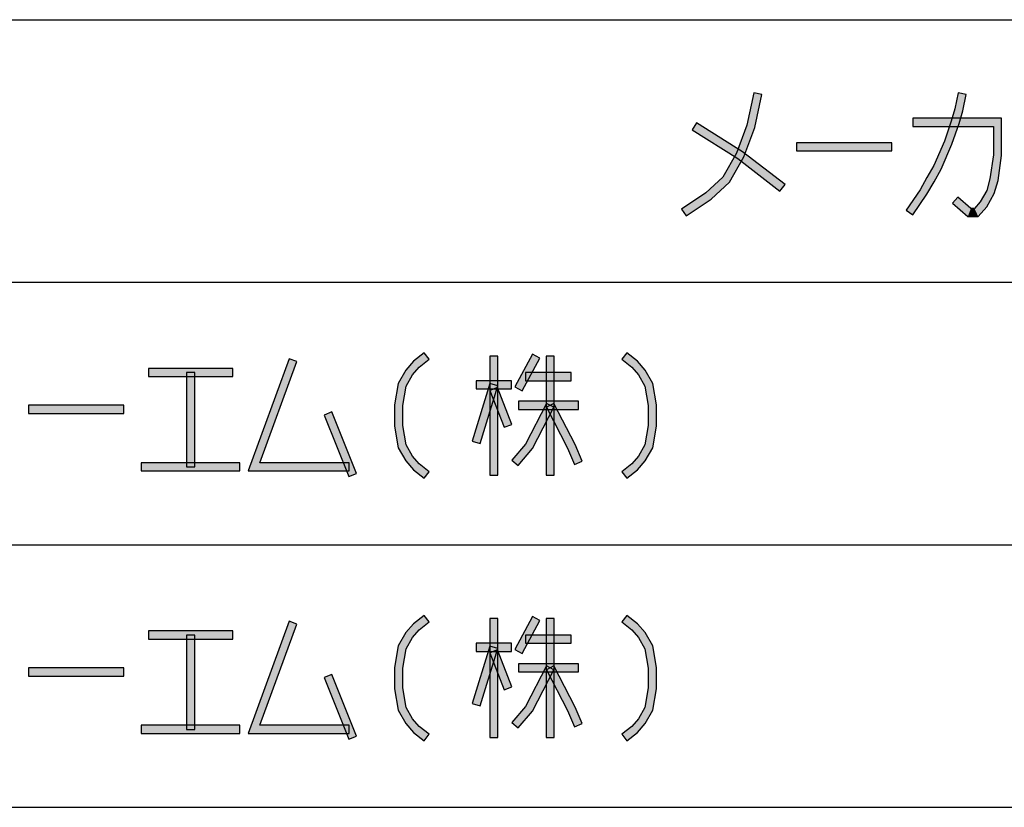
# Model space of a CAD drawing. Header units: millimetres. Extents: x 78 to 816, y 67 to 540.
# Tile 18 of 46: x 451 to 499, y 148 to 186. Entities that reach past the tile are written whole.
import ezdxf

# ---------------------------------------------------------------- set-up
doc = ezdxf.new("R2010")
doc.units = ezdxf.units.MM
doc.header["$LTSCALE"] = 0.319334
doc.layers.add('ALL_NOTE', color=7, linetype='Continuous')

msp = doc.modelspace()

# ---------------------------------------------------------------- hatches: boundary and pattern name
at = {"layer": 'ALL_NOTE', "linetype": 'Continuous', "lineweight": 25}
h = msp.add_hatch(color=2, dxfattribs=at)
h.dxf.hatch_style = 1
h.paths.add_polyline_path([(486.199, 181.127), (486.54, 182.713), (486.931, 182.629), (486.584, 181.015)])
h = msp.add_hatch(color=2, dxfattribs=at)
h.dxf.hatch_style = 1
h.paths.add_polyline_path([(496.345, 181.919), (496.516, 182.713), (496.907, 182.629), (496.734, 181.822)])
h = msp.add_hatch(color=2, dxfattribs=at)
h.dxf.hatch_style = 1
h.paths.add_polyline_path([(496.177, 181.331), (496.345, 181.919), (496.734, 181.822), (496.558, 181.211)])
h = msp.add_hatch(color=2, dxfattribs=at)
h.dxf.hatch_style = 1
h.paths.add_polyline_path([(485.761, 179.507), (483.533, 180.901), (483.746, 181.24), (485.99, 179.835)])
h = msp.add_hatch(color=2, dxfattribs=at)
h.dxf.hatch_style = 1
h.paths.add_polyline_path([(498.231, 181.071), (494.303, 181.071), (494.303, 181.471), (498.631, 181.471)])
h = msp.add_hatch(color=2, dxfattribs=at)
h.dxf.hatch_style = 1
h.paths.add_polyline_path([(495.837, 180.343), (496.177, 181.331), (496.558, 181.211), (496.21, 180.199)])
h = msp.add_hatch(color=2, dxfattribs=at)
h.dxf.hatch_style = 1
h.paths.add_polyline_path([(498.231, 179.685), (498.231, 181.071), (498.631, 181.471), (498.631, 179.657)])
h = msp.add_hatch(color=2, dxfattribs=at)
h.dxf.hatch_style = 1
h.paths.add_polyline_path([(485.694, 179.756), (486.199, 181.127), (486.584, 181.015), (486.057, 179.586)])
h = msp.add_hatch(color=2, dxfattribs=at)
h.dxf.hatch_style = 1
h.paths.add_polyline_path([(493.271, 179.871), (488.627, 179.871), (488.627, 180.271), (493.271, 180.271)])
h = msp.add_hatch(color=2, dxfattribs=at)
h.dxf.hatch_style = 1
h.paths.add_polyline_path([(495.328, 179.16), (495.837, 180.343), (496.21, 180.199), (495.687, 178.981)])
h = msp.add_hatch(color=2, dxfattribs=at)
h.dxf.hatch_style = 1
h.paths.add_polyline_path([(485.029, 178.597), (485.694, 179.756), (486.057, 179.586), (485.346, 178.345)])
h = msp.add_hatch(color=2, dxfattribs=at)
h.dxf.hatch_style = 1
h.paths.add_polyline_path([(487.817, 177.913), (485.761, 179.507), (485.99, 179.835), (488.062, 178.229)])
h = msp.add_hatch(color=2, dxfattribs=at)
h.dxf.hatch_style = 1
h.paths.add_polyline_path([(498.063, 178.513), (498.231, 179.685), (498.631, 179.657), (498.455, 178.429)])
h = msp.add_hatch(color=2, dxfattribs=at)
h.dxf.hatch_style = 1
h.paths.add_polyline_path([(494.99, 178.57), (495.328, 179.16), (495.687, 178.981), (495.337, 178.371)])
h = msp.add_hatch(color=2, dxfattribs=at)
h.dxf.hatch_style = 1
h.paths.add_polyline_path([(484.203, 177.828), (485.029, 178.597), (485.346, 178.345), (484.452, 177.513)])
h = msp.add_hatch(color=2, dxfattribs=at)
h.dxf.hatch_style = 1
h.paths.add_polyline_path([(494.65, 177.977), (494.99, 178.57), (495.337, 178.371), (494.989, 177.764)])
h = msp.add_hatch(color=2, dxfattribs=at)
h.dxf.hatch_style = 1
h.paths.add_polyline_path([(497.902, 177.949), (498.063, 178.513), (498.455, 178.429), (498.273, 177.792)])
h = msp.add_hatch(color=2, dxfattribs=at)
h.dxf.hatch_style = 1
h.paths.add_polyline_path([(483.013, 177.037), (484.203, 177.828), (484.452, 177.513), (483.234, 176.704)])
h = msp.add_hatch(color=2, dxfattribs=at)
h.dxf.hatch_style = 1
h.paths.add_polyline_path([(493.967, 176.984), (494.65, 177.977), (494.989, 177.764), (494.296, 176.757)])
h = msp.add_hatch(color=2, dxfattribs=at)
h.dxf.hatch_style = 1
h.paths.add_polyline_path([(497.579, 177.387), (497.902, 177.949), (498.273, 177.792), (497.907, 177.155)])
h = msp.add_hatch(color=2, dxfattribs=at)
h.dxf.hatch_style = 1
h.paths.add_polyline_path([(496.499, 177.622), (497.13, 177.071), (496.98, 176.671), (496.236, 177.32)])
h = msp.add_hatch(color=2, dxfattribs=at)
h.dxf.hatch_style = 1
h.paths.add_polyline_path([(497.308, 177.071), (497.579, 177.387), (497.907, 177.155), (497.491, 176.671)])
h = msp.add_hatch(color=2, dxfattribs=at)
h.dxf.hatch_style = 1
h.paths.add_polyline_path([(497.13, 177.071), (497.308, 177.071), (497.491, 176.671), (496.98, 176.671)])
h = msp.add_hatch(color=2, dxfattribs=at)
h.dxf.hatch_style = 1
h.paths.add_polyline_path([(461.87, 164.271), (463.859, 169.739), (464.235, 169.602), (462.441, 164.671)])
h = msp.add_hatch(color=2, dxfattribs=at)
h.dxf.hatch_style = 1
h.paths.add_polyline_path([(469.559, 169.187), (469.929, 169.617), (470.206, 169.325), (469.887, 168.955)])
h = msp.add_hatch(color=2, dxfattribs=at)
h.dxf.hatch_style = 1
h.paths.add_polyline_path([(469.929, 169.617), (470.461, 170.029), (470.706, 169.713), (470.206, 169.325)])
h = msp.add_hatch(color=2, dxfattribs=at)
h.dxf.hatch_style = 1
h.paths.add_polyline_path([(473.651, 164.071), (473.651, 169.871), (474.051, 169.871), (474.051, 164.071)])
h = msp.add_hatch(color=2, dxfattribs=at)
h.dxf.hatch_style = 1
h.paths.add_polyline_path([(474.879, 168.366), (475.739, 169.966), (476.092, 169.776), (475.232, 168.176)])
h = msp.add_hatch(color=2, dxfattribs=at)
h.dxf.hatch_style = 1
h.paths.add_polyline_path([(476.403, 164.071), (476.403, 169.871), (476.803, 169.871), (476.803, 164.071)])
h = msp.add_hatch(color=2, dxfattribs=at)
h.dxf.hatch_style = 1
h.paths.add_polyline_path([(480.593, 169.325), (480.093, 169.713), (480.338, 170.029), (480.87, 169.617)])
h = msp.add_hatch(color=2, dxfattribs=at)
h.dxf.hatch_style = 1
h.paths.add_polyline_path([(480.911, 168.955), (480.593, 169.325), (480.87, 169.617), (481.239, 169.187)])
h = msp.add_hatch(color=2, dxfattribs=at)
h.dxf.hatch_style = 1
h.paths.add_polyline_path([(461.123, 168.871), (456.995, 168.871), (456.995, 169.271), (461.123, 169.271)])
h = msp.add_hatch(color=2, dxfattribs=at)
h.dxf.hatch_style = 1
h.paths.add_polyline_path([(469.188, 168.54), (469.559, 169.187), (469.887, 168.955), (469.57, 168.402)])
h = msp.add_hatch(color=2, dxfattribs=at)
h.dxf.hatch_style = 1
h.paths.add_polyline_path([(481.228, 168.402), (480.911, 168.955), (481.239, 169.187), (481.611, 168.54)])
h = msp.add_hatch(color=2, dxfattribs=at)
h.dxf.hatch_style = 1
h.paths.add_polyline_path([(458.859, 164.471), (458.859, 169.071), (459.259, 169.071), (459.259, 164.471)])
h = msp.add_hatch(color=2, dxfattribs=at)
h.dxf.hatch_style = 1
h.paths.add_polyline_path([(474.711, 168.271), (472.991, 168.271), (472.991, 168.671), (474.711, 168.671)])
h = msp.add_hatch(color=2, dxfattribs=at)
h.dxf.hatch_style = 1
h.paths.add_polyline_path([(477.635, 168.671), (475.399, 168.671), (475.399, 169.071), (477.635, 169.071)])
h = msp.add_hatch(color=2, dxfattribs=at)
h.dxf.hatch_style = 1
h.paths.add_polyline_path([(469.007, 167.488), (469.188, 168.54), (469.57, 168.402), (469.407, 167.454)])
h = msp.add_hatch(color=2, dxfattribs=at)
h.dxf.hatch_style = 1
h.paths.add_polyline_path([(472.8, 165.73), (473.66, 168.53), (474.043, 168.412), (473.183, 165.612)])
h = msp.add_hatch(color=2, dxfattribs=at)
h.dxf.hatch_style = 1
h.paths.add_polyline_path([(474.353, 166.399), (473.665, 168.199), (474.038, 168.342), (474.726, 166.542)])
h = msp.add_hatch(color=2, dxfattribs=at)
h.dxf.hatch_style = 1
h.paths.add_polyline_path([(481.391, 167.454), (481.228, 168.402), (481.611, 168.54), (481.791, 167.488)])
h = msp.add_hatch(color=2, dxfattribs=at)
h.dxf.hatch_style = 1
h.paths.add_polyline_path([(455.791, 167.071), (451.147, 167.071), (451.147, 167.471), (455.791, 167.471)])
h = msp.add_hatch(color=2, dxfattribs=at)
h.dxf.hatch_style = 1
h.paths.add_polyline_path([(469.007, 166.454), (469.007, 167.488), (469.407, 167.454), (469.407, 166.488)])
h = msp.add_hatch(color=2, dxfattribs=at)
h.dxf.hatch_style = 1
h.paths.add_polyline_path([(477.979, 167.271), (475.055, 167.271), (475.055, 167.671), (477.979, 167.671)])
h = msp.add_hatch(color=2, dxfattribs=at)
h.dxf.hatch_style = 1
h.paths.add_polyline_path([(475.404, 165.583), (476.426, 167.563), (476.781, 167.379), (475.738, 165.358)])
h = msp.add_hatch(color=2, dxfattribs=at)
h.dxf.hatch_style = 1
h.paths.add_polyline_path([(477.454, 165.385), (476.426, 167.379), (476.781, 167.563), (477.816, 165.556)])
h = msp.add_hatch(color=2, dxfattribs=at)
h.dxf.hatch_style = 1
h.paths.add_polyline_path([(481.391, 166.488), (481.391, 167.454), (481.791, 167.488), (481.791, 166.454)])
h = msp.add_hatch(color=2, dxfattribs=at)
h.dxf.hatch_style = 1
h.paths.add_polyline_path([(466.786, 163.996), (465.582, 166.996), (465.953, 167.145), (467.157, 164.145)])
h = msp.add_hatch(color=2, dxfattribs=at)
h.dxf.hatch_style = 1
h.paths.add_polyline_path([(469.188, 165.402), (469.007, 166.454), (469.407, 166.488), (469.57, 165.54)])
h = msp.add_hatch(color=2, dxfattribs=at)
h.dxf.hatch_style = 1
h.paths.add_polyline_path([(481.228, 165.54), (481.391, 166.488), (481.791, 166.454), (481.611, 165.402)])
h = msp.add_hatch(color=2, dxfattribs=at)
h.dxf.hatch_style = 1
h.paths.add_polyline_path([(469.559, 164.755), (469.188, 165.402), (469.57, 165.54), (469.887, 164.987)])
h = msp.add_hatch(color=2, dxfattribs=at)
h.dxf.hatch_style = 1
h.paths.add_polyline_path([(474.732, 164.801), (475.404, 165.583), (475.738, 165.358), (475.035, 164.54)])
h = msp.add_hatch(color=2, dxfattribs=at)
h.dxf.hatch_style = 1
h.paths.add_polyline_path([(477.796, 164.592), (477.454, 165.385), (477.816, 165.556), (478.163, 164.75)])
h = msp.add_hatch(color=2, dxfattribs=at)
h.dxf.hatch_style = 1
h.paths.add_polyline_path([(480.911, 164.987), (481.228, 165.54), (481.611, 165.402), (481.239, 164.755)])
h = msp.add_hatch(color=2, dxfattribs=at)
h.dxf.hatch_style = 1
h.paths.add_polyline_path([(469.929, 164.325), (469.559, 164.755), (469.887, 164.987), (470.206, 164.617)])
h = msp.add_hatch(color=2, dxfattribs=at)
h.dxf.hatch_style = 1
h.paths.add_polyline_path([(480.593, 164.617), (480.911, 164.987), (481.239, 164.755), (480.87, 164.325)])
h = msp.add_hatch(color=2, dxfattribs=at)
h.dxf.hatch_style = 1
h.paths.add_polyline_path([(461.467, 164.271), (456.651, 164.271), (456.651, 164.671), (461.467, 164.671)])
h = msp.add_hatch(color=2, dxfattribs=at)
h.dxf.hatch_style = 1
h.paths.add_polyline_path([(466.799, 164.271), (461.87, 164.271), (462.441, 164.671), (466.799, 164.671)])
h = msp.add_hatch(color=2, dxfattribs=at)
h.dxf.hatch_style = 1
h.paths.add_polyline_path([(470.461, 163.913), (469.929, 164.325), (470.206, 164.617), (470.706, 164.229)])
h = msp.add_hatch(color=2, dxfattribs=at)
h.dxf.hatch_style = 1
h.paths.add_polyline_path([(480.093, 164.229), (480.593, 164.617), (480.87, 164.325), (480.338, 163.913)])
h = msp.add_hatch(color=2, dxfattribs=at)
h.dxf.hatch_style = 1
h.paths.add_polyline_path([(469.929, 156.817), (470.461, 157.229), (470.706, 156.913), (470.206, 156.525)])
h = msp.add_hatch(color=2, dxfattribs=at)
h.dxf.hatch_style = 1
h.paths.add_polyline_path([(474.879, 155.566), (475.739, 157.166), (476.092, 156.976), (475.232, 155.376)])
h = msp.add_hatch(color=2, dxfattribs=at)
h.dxf.hatch_style = 1
h.paths.add_polyline_path([(480.593, 156.525), (480.093, 156.913), (480.338, 157.229), (480.87, 156.817)])
h = msp.add_hatch(color=2, dxfattribs=at)
h.dxf.hatch_style = 1
h.paths.add_polyline_path([(461.87, 151.471), (463.859, 156.939), (464.235, 156.802), (462.441, 151.871)])
h = msp.add_hatch(color=2, dxfattribs=at)
h.dxf.hatch_style = 1
h.paths.add_polyline_path([(469.559, 156.387), (469.929, 156.817), (470.206, 156.525), (469.887, 156.155)])
h = msp.add_hatch(color=2, dxfattribs=at)
h.dxf.hatch_style = 1
h.paths.add_polyline_path([(473.651, 151.271), (473.651, 157.071), (474.051, 157.071), (474.051, 151.271)])
h = msp.add_hatch(color=2, dxfattribs=at)
h.dxf.hatch_style = 1
h.paths.add_polyline_path([(476.403, 151.271), (476.403, 157.071), (476.803, 157.071), (476.803, 151.271)])
h = msp.add_hatch(color=2, dxfattribs=at)
h.dxf.hatch_style = 1
h.paths.add_polyline_path([(480.911, 156.155), (480.593, 156.525), (480.87, 156.817), (481.239, 156.387)])
h = msp.add_hatch(color=2, dxfattribs=at)
h.dxf.hatch_style = 1
h.paths.add_polyline_path([(461.123, 156.071), (456.995, 156.071), (456.995, 156.471), (461.123, 156.471)])
h = msp.add_hatch(color=2, dxfattribs=at)
h.dxf.hatch_style = 1
h.paths.add_polyline_path([(458.859, 151.671), (458.859, 156.271), (459.259, 156.271), (459.259, 151.671)])
h = msp.add_hatch(color=2, dxfattribs=at)
h.dxf.hatch_style = 1
h.paths.add_polyline_path([(469.188, 155.74), (469.559, 156.387), (469.887, 156.155), (469.57, 155.602)])
h = msp.add_hatch(color=2, dxfattribs=at)
h.dxf.hatch_style = 1
h.paths.add_polyline_path([(477.635, 155.871), (475.399, 155.871), (475.399, 156.271), (477.635, 156.271)])
h = msp.add_hatch(color=2, dxfattribs=at)
h.dxf.hatch_style = 1
h.paths.add_polyline_path([(481.228, 155.602), (480.911, 156.155), (481.239, 156.387), (481.611, 155.74)])
h = msp.add_hatch(color=2, dxfattribs=at)
h.dxf.hatch_style = 1
h.paths.add_polyline_path([(469.007, 154.688), (469.188, 155.74), (469.57, 155.602), (469.407, 154.654)])
h = msp.add_hatch(color=2, dxfattribs=at)
h.dxf.hatch_style = 1
h.paths.add_polyline_path([(472.8, 152.93), (473.66, 155.73), (474.043, 155.612), (473.183, 152.812)])
h = msp.add_hatch(color=2, dxfattribs=at)
h.dxf.hatch_style = 1
h.paths.add_polyline_path([(474.711, 155.471), (472.991, 155.471), (472.991, 155.871), (474.711, 155.871)])
h = msp.add_hatch(color=2, dxfattribs=at)
h.dxf.hatch_style = 1
h.paths.add_polyline_path([(481.391, 154.654), (481.228, 155.602), (481.611, 155.74), (481.791, 154.688)])
h = msp.add_hatch(color=2, dxfattribs=at)
h.dxf.hatch_style = 1
h.paths.add_polyline_path([(474.353, 153.599), (473.665, 155.399), (474.038, 155.542), (474.726, 153.742)])
h = msp.add_hatch(color=2, dxfattribs=at)
h.dxf.hatch_style = 1
h.paths.add_polyline_path([(477.979, 154.471), (475.055, 154.471), (475.055, 154.871), (477.979, 154.871)])
h = msp.add_hatch(color=2, dxfattribs=at)
h.dxf.hatch_style = 1
h.paths.add_polyline_path([(475.404, 152.783), (476.426, 154.763), (476.781, 154.579), (475.738, 152.558)])
h = msp.add_hatch(color=2, dxfattribs=at)
h.dxf.hatch_style = 1
h.paths.add_polyline_path([(477.454, 152.585), (476.426, 154.579), (476.781, 154.763), (477.816, 152.756)])
h = msp.add_hatch(color=2, dxfattribs=at)
h.dxf.hatch_style = 1
h.paths.add_polyline_path([(455.791, 154.271), (451.147, 154.271), (451.147, 154.671), (455.791, 154.671)])
h = msp.add_hatch(color=2, dxfattribs=at)
h.dxf.hatch_style = 1
h.paths.add_polyline_path([(466.786, 151.196), (465.582, 154.196), (465.953, 154.345), (467.157, 151.345)])
h = msp.add_hatch(color=2, dxfattribs=at)
h.dxf.hatch_style = 1
h.paths.add_polyline_path([(469.007, 153.654), (469.007, 154.688), (469.407, 154.654), (469.407, 153.688)])
h = msp.add_hatch(color=2, dxfattribs=at)
h.dxf.hatch_style = 1
h.paths.add_polyline_path([(481.391, 153.688), (481.391, 154.654), (481.791, 154.688), (481.791, 153.654)])
h = msp.add_hatch(color=2, dxfattribs=at)
h.dxf.hatch_style = 1
h.paths.add_polyline_path([(469.188, 152.602), (469.007, 153.654), (469.407, 153.688), (469.57, 152.74)])
h = msp.add_hatch(color=2, dxfattribs=at)
h.dxf.hatch_style = 1
h.paths.add_polyline_path([(481.228, 152.74), (481.391, 153.688), (481.791, 153.654), (481.611, 152.602)])
h = msp.add_hatch(color=2, dxfattribs=at)
h.dxf.hatch_style = 1
h.paths.add_polyline_path([(474.732, 152.001), (475.404, 152.783), (475.738, 152.558), (475.035, 151.74)])
h = msp.add_hatch(color=2, dxfattribs=at)
h.dxf.hatch_style = 1
h.paths.add_polyline_path([(469.559, 151.955), (469.188, 152.602), (469.57, 152.74), (469.887, 152.187)])
h = msp.add_hatch(color=2, dxfattribs=at)
h.dxf.hatch_style = 1
h.paths.add_polyline_path([(477.796, 151.792), (477.454, 152.585), (477.816, 152.756), (478.163, 151.95)])
h = msp.add_hatch(color=2, dxfattribs=at)
h.dxf.hatch_style = 1
h.paths.add_polyline_path([(480.911, 152.187), (481.228, 152.74), (481.611, 152.602), (481.239, 151.955)])
h = msp.add_hatch(color=2, dxfattribs=at)
h.dxf.hatch_style = 1
h.paths.add_polyline_path([(461.467, 151.471), (456.651, 151.471), (456.651, 151.871), (461.467, 151.871)])
h = msp.add_hatch(color=2, dxfattribs=at)
h.dxf.hatch_style = 1
h.paths.add_polyline_path([(466.799, 151.471), (461.87, 151.471), (462.441, 151.871), (466.799, 151.871)])
h = msp.add_hatch(color=2, dxfattribs=at)
h.dxf.hatch_style = 1
h.paths.add_polyline_path([(469.929, 151.525), (469.559, 151.955), (469.887, 152.187), (470.206, 151.817)])
h = msp.add_hatch(color=2, dxfattribs=at)
h.dxf.hatch_style = 1
h.paths.add_polyline_path([(480.593, 151.817), (480.911, 152.187), (481.239, 151.955), (480.87, 151.525)])
h = msp.add_hatch(color=2, dxfattribs=at)
h.dxf.hatch_style = 1
h.paths.add_polyline_path([(470.461, 151.113), (469.929, 151.525), (470.206, 151.817), (470.706, 151.429)])
h = msp.add_hatch(color=2, dxfattribs=at)
h.dxf.hatch_style = 1
h.paths.add_polyline_path([(480.093, 151.429), (480.593, 151.817), (480.87, 151.525), (480.338, 151.113)])

# ---------------------------------------------------------------- linework, layer by layer
at = {"color": 2, "linetype": 'Continuous', "lineweight": 25}
for p, q in [((250.035, 186.271), (556.035, 186.271)), ((250.035, 173.471), (556.035, 173.471)), ((250.035, 160.671), (556.035, 160.671)), ((250.035, 147.871), (556.035, 147.871))]:
    msp.add_line(p, q, dxfattribs=at)
at = {"layer": 'ALL_NOTE', "color": 2, "linetype": 'Continuous', "lineweight": 25}
for p, q in [((486.54, 182.713), (486.199, 181.127)), ((486.931, 182.629), (486.54, 182.713)), ((486.584, 181.015), (486.931, 182.629)), ((496.516, 182.713), (496.345, 181.919)), ((496.907, 182.629), (496.516, 182.713)), ((496.734, 181.822), (496.907, 182.629)), ((496.345, 181.919), (496.177, 181.331)), ((496.558, 181.211), (496.734, 181.822)), ((483.746, 181.24), (483.533, 180.901)), ((485.99, 179.835), (483.746, 181.24)), ((498.631, 181.471), (494.303, 181.471)), ((494.303, 181.471), (494.303, 181.071)), ((496.177, 181.331), (495.837, 180.343)), ((496.21, 180.199), (496.558, 181.211)), ((498.631, 179.657), (498.631, 181.471)), ((483.533, 180.901), (485.761, 179.507)), ((486.199, 181.127), (485.694, 179.756)), ((486.057, 179.586), (486.584, 181.015)), ((494.303, 181.071), (498.231, 181.071)), ((498.231, 181.071), (498.231, 179.685)), ((493.271, 180.271), (488.627, 180.271)), ((488.627, 180.271), (488.627, 179.871)), ((493.271, 179.871), (493.271, 180.271)), ((495.837, 180.343), (495.328, 179.16)), ((495.687, 178.981), (496.21, 180.199)), ((485.694, 179.756), (485.029, 178.597)), ((488.062, 178.229), (485.99, 179.835)), ((488.627, 179.871), (493.271, 179.871)), ((485.346, 178.345), (486.057, 179.586)), ((485.761, 179.507), (487.817, 177.913)), ((498.231, 179.685), (498.063, 178.513)), ((498.455, 178.429), (498.631, 179.657)), ((495.328, 179.16), (494.99, 178.57)), ((495.337, 178.371), (495.687, 178.981)), ((485.029, 178.597), (484.203, 177.828)), ((484.452, 177.513), (485.346, 178.345)), ((494.99, 178.57), (494.65, 177.977)), ((494.989, 177.764), (495.337, 178.371)), ((498.063, 178.513), (497.902, 177.949)), ((498.273, 177.792), (498.455, 178.429)), ((484.203, 177.828), (483.013, 177.037)), ((487.817, 177.913), (488.062, 178.229)), ((494.65, 177.977), (493.967, 176.984)), ((497.902, 177.949), (497.579, 177.387)), ((497.907, 177.155), (498.273, 177.792)), ((483.234, 176.704), (484.452, 177.513)), ((494.296, 176.757), (494.989, 177.764)), ((496.499, 177.622), (496.236, 177.32)), ((496.236, 177.32), (496.98, 176.671)), ((497.13, 177.071), (496.499, 177.622)), ((497.579, 177.387), (497.308, 177.071)), ((483.013, 177.037), (483.234, 176.704)), ((493.967, 176.984), (494.296, 176.757)), ((497.308, 177.071), (497.13, 177.071)), ((497.491, 176.671), (497.907, 177.155)), ((496.98, 176.671), (497.491, 176.671)), ((463.859, 169.739), (461.87, 164.271)), ((462.441, 164.671), (464.235, 169.602)), ((464.235, 169.602), (463.859, 169.739)), ((469.929, 169.617), (469.559, 169.187)), ((470.461, 170.029), (469.929, 169.617)), ((470.206, 169.325), (470.706, 169.713)), ((470.706, 169.713), (470.461, 170.029)), ((473.651, 169.871), (473.651, 164.071)), ((474.051, 169.871), (473.651, 169.871)), ((474.051, 164.071), (474.051, 169.871)), ((475.739, 169.966), (474.879, 168.366)), ((475.232, 168.176), (476.092, 169.776)), ((476.092, 169.776), (475.739, 169.966)), ((476.403, 169.871), (476.403, 164.071)), ((476.803, 169.871), (476.403, 169.871)), ((476.803, 164.071), (476.803, 169.871)), ((480.338, 170.029), (480.093, 169.713)), ((480.093, 169.713), (480.593, 169.325)), ((480.87, 169.617), (480.338, 170.029)), ((481.239, 169.187), (480.87, 169.617)), ((461.123, 169.271), (456.995, 169.271)), ((456.995, 169.271), (456.995, 168.871)), ((461.123, 168.871), (461.123, 169.271)), ((469.559, 169.187), (469.188, 168.54)), ((469.887, 168.955), (470.206, 169.325)), ((480.593, 169.325), (480.911, 168.955)), ((481.611, 168.54), (481.239, 169.187)), ((456.995, 168.871), (461.123, 168.871)), ((458.859, 169.071), (458.859, 164.471)), ((459.259, 169.071), (458.859, 169.071)), ((459.259, 164.471), (459.259, 169.071)), ((469.57, 168.402), (469.887, 168.955)), ((474.711, 168.671), (472.991, 168.671)), ((472.991, 168.671), (472.991, 168.271)), ((474.711, 168.271), (474.711, 168.671)), ((477.635, 169.071), (475.399, 169.071)), ((475.399, 169.071), (475.399, 168.671)), ((475.399, 168.671), (477.635, 168.671)), ((477.635, 168.671), (477.635, 169.071)), ((480.911, 168.955), (481.228, 168.402)), ((469.188, 168.54), (469.007, 167.488)), ((469.407, 167.454), (469.57, 168.402)), ((473.66, 168.53), (472.8, 165.73)), ((472.991, 168.271), (474.711, 168.271)), ((473.183, 165.612), (474.043, 168.412)), ((474.043, 168.412), (473.66, 168.53)), ((474.038, 168.342), (473.665, 168.199)), ((473.665, 168.199), (474.353, 166.399)), ((474.726, 166.542), (474.038, 168.342)), ((474.879, 168.366), (475.232, 168.176)), ((481.228, 168.402), (481.391, 167.454)), ((481.791, 167.488), (481.611, 168.54)), ((455.791, 167.471), (451.147, 167.471)), ((451.147, 167.471), (451.147, 167.071)), ((455.791, 167.071), (455.791, 167.471)), ((469.007, 167.488), (469.007, 166.454)), ((469.407, 166.488), (469.407, 167.454)), ((477.979, 167.671), (475.055, 167.671)), ((475.055, 167.671), (475.055, 167.271)), ((475.055, 167.271), (477.979, 167.271)), ((476.426, 167.563), (475.404, 165.583)), ((475.738, 165.358), (476.781, 167.379)), ((476.781, 167.379), (476.426, 167.563)), ((476.781, 167.563), (476.426, 167.379)), ((476.426, 167.379), (477.454, 165.385)), ((477.816, 165.556), (476.781, 167.563)), ((477.979, 167.271), (477.979, 167.671)), ((481.391, 167.454), (481.391, 166.488)), ((481.791, 166.454), (481.791, 167.488)), ((451.147, 167.071), (455.791, 167.071)), ((465.953, 167.145), (465.582, 166.996)), ((465.582, 166.996), (466.786, 163.996)), ((467.157, 164.145), (465.953, 167.145)), ((469.007, 166.454), (469.188, 165.402)), ((469.57, 165.54), (469.407, 166.488)), ((474.353, 166.399), (474.726, 166.542)), ((481.391, 166.488), (481.228, 165.54)), ((481.611, 165.402), (481.791, 166.454)), ((469.188, 165.402), (469.559, 164.755)), ((469.887, 164.987), (469.57, 165.54)), ((472.8, 165.73), (473.183, 165.612)), ((475.404, 165.583), (474.732, 164.801)), ((475.035, 164.54), (475.738, 165.358)), ((477.454, 165.385), (477.796, 164.592)), ((478.163, 164.75), (477.816, 165.556)), ((481.228, 165.54), (480.911, 164.987)), ((481.239, 164.755), (481.611, 165.402)), ((470.206, 164.617), (469.887, 164.987)), ((474.732, 164.801), (475.035, 164.54)), ((480.911, 164.987), (480.593, 164.617)), ((461.467, 164.671), (456.651, 164.671)), ((456.651, 164.671), (456.651, 164.271)), ((458.859, 164.471), (459.259, 164.471)), ((461.467, 164.271), (461.467, 164.671)), ((466.799, 164.671), (462.441, 164.671)), ((466.799, 164.271), (466.799, 164.671)), ((469.559, 164.755), (469.929, 164.325)), ((469.929, 164.325), (470.461, 163.913)), ((470.706, 164.229), (470.206, 164.617)), ((477.796, 164.592), (478.163, 164.75)), ((480.593, 164.617), (480.093, 164.229)), ((480.338, 163.913), (480.87, 164.325)), ((480.87, 164.325), (481.239, 164.755)), ((456.651, 164.271), (461.467, 164.271)), ((461.87, 164.271), (466.799, 164.271)), ((466.786, 163.996), (467.157, 164.145)), ((470.461, 163.913), (470.706, 164.229)), ((473.651, 164.071), (474.051, 164.071)), ((476.403, 164.071), (476.803, 164.071)), ((480.093, 164.229), (480.338, 163.913)), ((470.461, 157.229), (469.929, 156.817)), ((470.706, 156.913), (470.461, 157.229)), ((475.739, 157.166), (474.879, 155.566)), ((476.092, 156.976), (475.739, 157.166)), ((480.338, 157.229), (480.093, 156.913)), ((480.87, 156.817), (480.338, 157.229)), ((463.859, 156.939), (461.87, 151.471)), ((462.441, 151.871), (464.235, 156.802)), ((464.235, 156.802), (463.859, 156.939)), ((469.929, 156.817), (469.559, 156.387)), ((470.206, 156.525), (470.706, 156.913)), ((473.651, 157.071), (473.651, 151.271)), ((474.051, 157.071), (473.651, 157.071)), ((474.051, 151.271), (474.051, 157.071)), ((475.232, 155.376), (476.092, 156.976)), ((476.403, 157.071), (476.403, 151.271)), ((476.803, 157.071), (476.403, 157.071)), ((476.803, 151.271), (476.803, 157.071)), ((480.093, 156.913), (480.593, 156.525)), ((481.239, 156.387), (480.87, 156.817)), ((461.123, 156.471), (456.995, 156.471)), ((456.995, 156.471), (456.995, 156.071)), ((458.859, 156.271), (458.859, 151.671)), ((459.259, 156.271), (458.859, 156.271)), ((459.259, 151.671), (459.259, 156.271)), ((461.123, 156.071), (461.123, 156.471)), ((469.559, 156.387), (469.188, 155.74)), ((469.57, 155.602), (469.887, 156.155)), ((469.887, 156.155), (470.206, 156.525)), ((477.635, 156.271), (475.399, 156.271)), ((475.399, 156.271), (475.399, 155.871)), ((477.635, 155.871), (477.635, 156.271)), ((480.593, 156.525), (480.911, 156.155)), ((480.911, 156.155), (481.228, 155.602)), ((481.611, 155.74), (481.239, 156.387)), ((456.995, 156.071), (461.123, 156.071)), ((469.188, 155.74), (469.007, 154.688)), ((473.66, 155.73), (472.8, 152.93)), ((474.711, 155.871), (472.991, 155.871)), ((472.991, 155.871), (472.991, 155.471)), ((474.043, 155.612), (473.66, 155.73)), ((474.711, 155.471), (474.711, 155.871)), ((475.399, 155.871), (477.635, 155.871)), ((481.791, 154.688), (481.611, 155.74)), ((469.407, 154.654), (469.57, 155.602)), ((472.991, 155.471), (474.711, 155.471)), ((473.183, 152.812), (474.043, 155.612)), ((474.038, 155.542), (473.665, 155.399)), ((473.665, 155.399), (474.353, 153.599)), ((474.726, 153.742), (474.038, 155.542)), ((474.879, 155.566), (475.232, 155.376)), ((481.228, 155.602), (481.391, 154.654)), ((477.979, 154.871), (475.055, 154.871)), ((475.055, 154.871), (475.055, 154.471)), ((476.426, 154.763), (475.404, 152.783)), ((476.781, 154.579), (476.426, 154.763)), ((476.781, 154.763), (476.426, 154.579)), ((477.816, 152.756), (476.781, 154.763)), ((477.979, 154.471), (477.979, 154.871)), ((455.791, 154.671), (451.147, 154.671)), ((451.147, 154.671), (451.147, 154.271)), ((451.147, 154.271), (455.791, 154.271)), ((455.791, 154.271), (455.791, 154.671)), ((465.953, 154.345), (465.582, 154.196)), ((467.157, 151.345), (465.953, 154.345)), ((469.007, 154.688), (469.007, 153.654)), ((469.407, 153.688), (469.407, 154.654)), ((475.055, 154.471), (477.979, 154.471)), ((475.738, 152.558), (476.781, 154.579)), ((476.426, 154.579), (477.454, 152.585)), ((481.391, 154.654), (481.391, 153.688)), ((481.791, 153.654), (481.791, 154.688)), ((465.582, 154.196), (466.786, 151.196)), ((469.007, 153.654), (469.188, 152.602)), ((469.57, 152.74), (469.407, 153.688)), ((474.353, 153.599), (474.726, 153.742)), ((481.391, 153.688), (481.228, 152.74)), ((481.611, 152.602), (481.791, 153.654)), ((472.8, 152.93), (473.183, 152.812)), ((475.404, 152.783), (474.732, 152.001)), ((469.188, 152.602), (469.559, 151.955)), ((469.887, 152.187), (469.57, 152.74)), ((475.035, 151.74), (475.738, 152.558)), ((477.454, 152.585), (477.796, 151.792)), ((478.163, 151.95), (477.816, 152.756)), ((481.228, 152.74), (480.911, 152.187)), ((481.239, 151.955), (481.611, 152.602)), ((461.467, 151.871), (456.651, 151.871)), ((456.651, 151.871), (456.651, 151.471)), ((461.467, 151.471), (461.467, 151.871)), ((466.799, 151.871), (462.441, 151.871)), ((466.799, 151.471), (466.799, 151.871)), ((469.559, 151.955), (469.929, 151.525)), ((470.206, 151.817), (469.887, 152.187)), ((474.732, 152.001), (475.035, 151.74)), ((477.796, 151.792), (478.163, 151.95)), ((480.911, 152.187), (480.593, 151.817)), ((480.87, 151.525), (481.239, 151.955)), ((456.651, 151.471), (461.467, 151.471)), ((458.859, 151.671), (459.259, 151.671)), ((461.87, 151.471), (466.799, 151.471)), ((466.786, 151.196), (467.157, 151.345)), ((469.929, 151.525), (470.461, 151.113)), ((470.706, 151.429), (470.206, 151.817)), ((470.461, 151.113), (470.706, 151.429)), ((480.593, 151.817), (480.093, 151.429)), ((480.093, 151.429), (480.338, 151.113)), ((480.338, 151.113), (480.87, 151.525)), ((473.651, 151.271), (474.051, 151.271)), ((476.403, 151.271), (476.803, 151.271))]:
    msp.add_line(p, q, dxfattribs=at)

doc.saveas('drawing.dxf')
